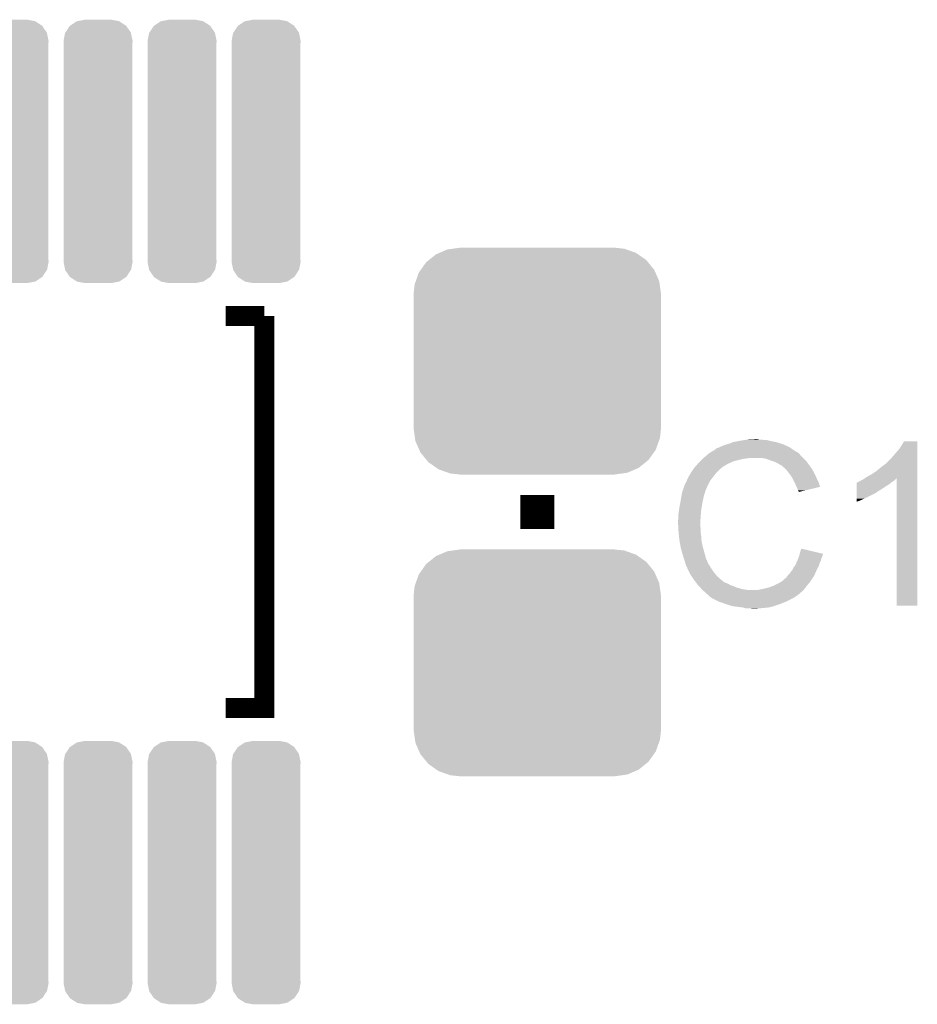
# Model space of a CAD drawing. Extents: x -1.3 to 24.2, y -3.9 to 39.2.
# Tile 32 of 34: x 11 to 16.3, y 24.7 to 30.5. Entities that reach past the tile are written whole.
import ezdxf

# ---------------------------------------------------------------- set-up
doc = ezdxf.new("R2010")
doc.units = 0
doc.layers.get('0').update_dxf_attribs({"linetype": 'CONTINUOUS'})
doc.layers.add('POWERMONITOR_CLICK_V100_GTO', color=14, linetype='CONTINUOUS')
doc.layers.add('POWERMONITOR_CLICK_V100_GTS', color=12, linetype='CONTINUOUS')

# ---------------------------------------------------------------- blocks, each defined once
blk = doc.blocks.new('CUSTOM_63')
for points in [[(-0.583128, 0.644948), (-0.536078, 0.665316), (0.587958, 0.644948), (0.530324, 0.665316)], [(-0.536078, 0.665316), (-0.503594, 0.669768), (0.530324, 0.665316), (0.517726, 0.669768)], [(-0.503594, 0.669768), (-0.46228, 0.67543), (0.517726, 0.669768), (0.46228, 0.67543)], [(-0.46228, 0.67543), (-0.46228, 0.67691), (0.46228, 0.67543), (0.46228, 0.67691)], [(-0.693772, 0.544528), (-0.66231, 0.588832), (0.696126, 0.544528), (0.659832, 0.588832)], [(-0.66231, 0.588832), (-0.645876, 0.602148), (0.659832, 0.588832), (0.648922, 0.602148)], [(-0.645876, 0.602148), (-0.604434, 0.635724), (0.648922, 0.602148), (0.601098, 0.635724)], [(-0.604434, 0.635724), (-0.583128, 0.644948), (0.601098, 0.635724), (0.587958, 0.644948)], [(-0.72405, 0.476332), (-0.705438, 0.5281), (0.726088, 0.476332), (0.703344, 0.5281)], [(-0.705438, 0.5281), (-0.693772, 0.544528), (0.703344, 0.5281), (0.696126, 0.544528)], [(-0.730638, 0.458004), (-0.72405, 0.476332), (0.728702, 0.458004), (0.726088, 0.476332)], [(-0.7366, 0.40259), (-0.730638, 0.458004), (0.7366, 0.40259), (0.728702, 0.458004)], [(-0.7366, 0.40132), (-0.7366, 0.40259), (0.7366, 0.40132), (0.7366, 0.40259)], [(-0.7366, -0.40132), (-0.7366, 0.40132), (0.7366, -0.40132), (0.7366, 0.40132)], [(-0.7366, -0.40259), (-0.7366, -0.40132), (0.7366, -0.40259), (0.7366, -0.40132)], [(-0.7287, -0.458004), (-0.7366, -0.40259), (0.730638, -0.458004), (0.7366, -0.40259)], [(-0.726088, -0.476332), (-0.7287, -0.458004), (0.724048, -0.476332), (0.730638, -0.458004)], [(-0.703342, -0.5281), (-0.726088, -0.476332), (0.705438, -0.5281), (0.724048, -0.476332)], [(-0.696126, -0.544528), (-0.703342, -0.5281), (0.69377, -0.544528), (0.705438, -0.5281)], [(-0.65983, -0.588832), (-0.696126, -0.544528), (0.66231, -0.588832), (0.69377, -0.544528)], [(-0.648922, -0.602148), (-0.65983, -0.588832), (0.645874, -0.602148), (0.66231, -0.588832)], [(-0.601096, -0.635724), (-0.648922, -0.602148), (0.604434, -0.635724), (0.645874, -0.602148)], [(-0.587958, -0.644948), (-0.601096, -0.635724), (0.583126, -0.644948), (0.604434, -0.635724)], [(-0.530322, -0.665316), (-0.587958, -0.644948), (0.536078, -0.665316), (0.583126, -0.644948)], [(-0.517726, -0.669768), (-0.530322, -0.665316), (0.503592, -0.669768), (0.536078, -0.665316)], [(-0.46228, -0.67543), (-0.517726, -0.669768), (0.46228, -0.67543), (0.503592, -0.669768)], [(-0.46228, -0.67691), (-0.46228, -0.67543), (0.46228, -0.67691), (0.46228, -0.67543)]]:
    blk.add_solid(points)
blk = doc.blocks.new('CUSTOM_64')
for points in [[(-0.166158, 0.749084), (-0.127102, 0.775294), (0.167098, 0.749084), (0.12613, 0.775294)], [(-0.127102, 0.775294), (-0.121758, 0.776324), (0.12613, 0.775294), (0.124518, 0.776324)], [(-0.121758, 0.776324), (-0.07747, 0.78486), (0.124518, 0.776324), (0.07747, 0.78486)], [(-0.20574, 0.65786), (-0.196738, 0.70482), (0.20574, 0.65786), (0.196204, 0.70482)], [(-0.196738, 0.70482), (-0.195056, 0.707394), (0.196204, 0.70482), (0.19568, 0.707394)], [(-0.195056, 0.707394), (-0.169074, 0.747126), (0.19568, 0.707394), (0.168442, 0.747126)], [(-0.169074, 0.747126), (-0.166158, 0.749084), (0.168442, 0.747126), (0.167098, 0.749084)], [(-0.20447, 0.639948), (-0.20574, 0.65786), (0.20447, 0.639948), (0.20574, 0.65786)], [(-0.20447, 0.639944), (-0.20447, 0.639948), (0.20447, 0.639944), (0.20447, 0.639948)], [(-0.20447, -0.639944), (-0.20447, 0.639944), (0.20447, -0.639944), (0.20447, 0.639944)], [(-0.20574, -0.65786), (-0.204472, -0.63995), (0.20574, -0.65786), (0.20447, -0.63995)], [(-0.204472, -0.63995), (-0.20447, -0.639944), (0.20447, -0.63995), (0.20447, -0.639944)], [(-0.196202, -0.70482), (-0.20574, -0.65786), (0.196738, -0.70482), (0.20574, -0.65786)], [(-0.19568, -0.707394), (-0.196202, -0.70482), (0.195054, -0.707394), (0.196738, -0.70482)], [(-0.16844, -0.747126), (-0.19568, -0.707394), (0.169074, -0.747126), (0.195054, -0.707394)], [(-0.167098, -0.749084), (-0.16844, -0.747126), (0.166156, -0.749084), (0.169074, -0.747126)], [(-0.126128, -0.775294), (-0.167098, -0.749084), (0.127102, -0.775294), (0.166156, -0.749084)], [(-0.124518, -0.776324), (-0.126128, -0.775294), (0.121756, -0.776324), (0.127102, -0.775294)], [(-0.07747, -0.78486), (-0.124518, -0.776324), (0.07747, -0.78486), (0.121756, -0.776324)]]:
    blk.add_solid(points)

msp = doc.modelspace()

# ---------------------------------------------------------------- linework, layer by layer
at = {"layer": 'POWERMONITOR_CLICK_V100_GTO'}
for points, const_width in [([(12.18946, 26.4414), (12.4206, 26.4414), (12.4206, 28.7782)], 0.11938), ([(12.18946, 28.7782), (12.4206, 28.7782)], 0.11938), ([(14.0462, 27.5082), (14.0462, 27.7114)], 0.2032)]:
    msp.add_lwpolyline(points, dxfattribs=dict(at, const_width=const_width))
for points in [[(15.107936, 27.985726), (15.118082, 27.9908), (15.563078, 27.985726), (15.555974, 27.9908)], [(15.118082, 27.9908), (15.125694, 27.993338), (15.555974, 27.9908), (15.552418, 27.993338)], [(15.125694, 27.993338), (15.1257, 27.99334), (15.552418, 27.993338), (15.552416, 27.99334)], [(15.1257, 27.99334), (15.13586, 27.99842), (15.552416, 27.99334), (15.542258, 27.99842)], [(15.13586, 27.99842), (15.148558, 28.0035), (15.542258, 27.99842), (15.5321, 28.0035)], [(15.148558, 28.0035), (15.161258, 28.00858), (15.5321, 28.0035), (15.52067, 28.00858)], [(15.161258, 28.00858), (15.1765, 28.01366), (15.52067, 28.00858), (15.50924, 28.01366)], [(15.1765, 28.01366), (15.194282, 28.01874), (15.50924, 28.01366), (15.492986, 28.01874)], [(15.194282, 28.01874), (15.212062, 28.02636), (15.492986, 28.01874), (15.468602, 28.02636)], [(15.212062, 28.02636), (15.2527, 28.03398), (15.468602, 28.02636), (15.430498, 28.03398)], [(15.2527, 28.03398), (15.28318, 28.03906), (15.430498, 28.03398), (15.412724, 28.03906)], [(15.28318, 28.03906), (15.29842, 28.0416), (15.394942, 28.03906), (15.379702, 28.0416)], [(15.29842, 28.0416), (15.344138, 28.04414), (15.367002, 28.0416), (15.356842, 28.04414)], [(16.20012, 27.98318), (16.21536, 28.006038), (16.309338, 27.98318), (16.309338, 28.006038)], [(16.21536, 28.006038), (16.230596, 28.031416), (16.309338, 28.006038), (16.30934, 28.031416)], [(16.230596, 28.031416), (16.230612, 28.03144), (16.30934, 28.031416), (16.230612, 28.03144)], [(15.03172, 27.9273), (15.03426, 27.92984), (15.27556, 27.9273), (15.300962, 27.92984)], [(15.03426, 27.92984), (15.0368, 27.93238), (15.300962, 27.92984), (15.313658, 27.93238)], [(15.0368, 27.93238), (15.054808, 27.947618), (15.62862, 27.93238), (15.613382, 27.947618)], [(15.054808, 27.947618), (15.063816, 27.95524), (15.613382, 27.947618), (15.6083, 27.95524)], [(15.063816, 27.95524), (15.069822, 27.960322), (15.6083, 27.95524), (15.603216, 27.960322)], [(15.069822, 27.960322), (15.074046, 27.962858), (15.603216, 27.960322), (15.600678, 27.962858)], [(15.074046, 27.962858), (15.078276, 27.965398), (15.600678, 27.962858), (15.595604, 27.965398)], [(15.078276, 27.965398), (15.082502, 27.967934), (15.595604, 27.965398), (15.593066, 27.967934)], [(15.082502, 27.967934), (15.082512, 27.96794), (15.593066, 27.967934), (15.590522, 27.96794)], [(15.082512, 27.96794), (15.103668, 27.98064), (15.590522, 27.96794), (15.5702, 27.98064)], [(15.103668, 27.98064), (15.10792, 27.983192), (15.5702, 27.98064), (15.566628, 27.983192)], [(15.10792, 27.983192), (15.107936, 27.985726), (15.566628, 27.983192), (15.563078, 27.985726)], [(15.407638, 27.9273), (15.377158, 27.93238), (15.6337, 27.9273), (15.62862, 27.93238)], [(16.14932, 27.92476), (16.16456, 27.94254), (16.309336, 27.92476), (16.309336, 27.94254)], [(16.16456, 27.94254), (16.20012, 27.98318), (16.309336, 27.94254), (16.309338, 27.98318)], [(14.978124, 27.868878), (14.98346, 27.8765), (15.1384, 27.868878), (15.148558, 27.8765)], [(14.98346, 27.8765), (14.983462, 27.876502), (15.148558, 27.8765), (15.14856, 27.876502)], [(14.983462, 27.876502), (14.985766, 27.879038), (15.14856, 27.876502), (15.151098, 27.879038)], [(14.985766, 27.879038), (15.001932, 27.89682), (15.151098, 27.879038), (15.181582, 27.89682)], [(15.001932, 27.89682), (15.00886, 27.90444), (15.181582, 27.89682), (15.19809, 27.90444)], [(15.00886, 27.90444), (15.01648, 27.91206), (15.19809, 27.90444), (15.214598, 27.91206)], [(15.01648, 27.91206), (15.03172, 27.9273), (15.214598, 27.91206), (15.27556, 27.9273)], [(15.43558, 27.91714), (15.407638, 27.9273), (15.64386, 27.91714), (15.6337, 27.9273)], [(15.443206, 27.914598), (15.43558, 27.91714), (15.646402, 27.914598), (15.64386, 27.91714)], [(15.458438, 27.90952), (15.443206, 27.914598), (15.650466, 27.90952), (15.646402, 27.914598)], [(15.47368, 27.9019), (15.458438, 27.90952), (15.65656, 27.9019), (15.650466, 27.90952)], [(15.47876, 27.89936), (15.47368, 27.9019), (15.658376, 27.89936), (15.65656, 27.9019)], [(15.491462, 27.89174), (15.47876, 27.89936), (15.663818, 27.89174), (15.658376, 27.89936)], [(15.501616, 27.886662), (15.491462, 27.89174), (15.667446, 27.886662), (15.663818, 27.89174)], [(15.50416, 27.88412), (15.501616, 27.886662), (15.669262, 27.88412), (15.667446, 27.886662)], [(15.524164, 27.86634), (15.50416, 27.88412), (15.681962, 27.86634), (15.669262, 27.88412)], [(16.0655, 27.85364), (16.09344, 27.8765), (16.309334, 27.85364), (16.309336, 27.8765)], [(16.09344, 27.8765), (16.12392, 27.89937), (16.309336, 27.8765), (16.309336, 27.89937)], [(16.12392, 27.89937), (16.123944, 27.9019), (16.309336, 27.89937), (16.309336, 27.9019)], [(16.123944, 27.9019), (16.126466, 27.901906), (16.309336, 27.9019), (16.309336, 27.901906)], [(16.126466, 27.901906), (16.14932, 27.92476), (16.309336, 27.901906), (16.309336, 27.92476)], [(14.94282, 27.810464), (14.942826, 27.813006), (15.086758, 27.810464), (15.088734, 27.813006)], [(14.942826, 27.813006), (14.94536, 27.815544), (15.088734, 27.813006), (15.090708, 27.815544)], [(14.94536, 27.815544), (14.947904, 27.82316), (15.090708, 27.815544), (15.096632, 27.82316)], [(14.947904, 27.82316), (14.952982, 27.828244), (15.096632, 27.82316), (15.100586, 27.828244)], [(14.952982, 27.828244), (14.95806, 27.838398), (15.100586, 27.828244), (15.108484, 27.838398)], [(14.95806, 27.838398), (14.959582, 27.840938), (15.108484, 27.838398), (15.11046, 27.840938)], [(14.959582, 27.840938), (14.965678, 27.8511), (15.11046, 27.840938), (15.120622, 27.8511)], [(14.965678, 27.8511), (14.978124, 27.868878), (15.120622, 27.8511), (15.1384, 27.868878)], [(15.52702, 27.8638), (15.524164, 27.86634), (15.683414, 27.8638), (15.681962, 27.86634)], [(15.539212, 27.84856), (15.52702, 27.8638), (15.69212, 27.84856), (15.683414, 27.8638)], [(15.54734, 27.8384), (15.539212, 27.84856), (15.6972, 27.8384), (15.69212, 27.84856)], [(15.554452, 27.82824), (15.54734, 27.8384), (15.70228, 27.82824), (15.6972, 27.8384)], [(15.565118, 27.812998), (15.554452, 27.82824), (15.709056, 27.812998), (15.70228, 27.82824)], [(15.568928, 27.80538), (15.565118, 27.812998), (15.71244, 27.80538), (15.709056, 27.812998)], [(15.984222, 27.802842), (15.999402, 27.812962), (16.17726, 27.802842), (16.187378, 27.812962)], [(15.999402, 27.812962), (16.007078, 27.818078), (16.309334, 27.812962), (16.309334, 27.818078)], [(16.007078, 27.818078), (16.03502, 27.83332), (16.309334, 27.818078), (16.309334, 27.83332)], [(16.03502, 27.83332), (16.0655, 27.85364), (16.309334, 27.83332), (16.309334, 27.85364)], [(16.18742, 27.051024), (16.187378, 27.812962), (16.309316, 27.051024), (16.309334, 27.812962)], [(14.911492, 27.734256), (14.921652, 27.76474), (15.04696, 27.734256), (15.05966, 27.76474)], [(14.921652, 27.76474), (14.9225, 27.76728), (15.05966, 27.76474), (15.06093, 27.76728)], [(14.9225, 27.76728), (14.935646, 27.795218), (15.06093, 27.76728), (15.0749, 27.795218)], [(14.935646, 27.795218), (14.94282, 27.810464), (15.0749, 27.795218), (15.086758, 27.810464)], [(15.57782, 27.7876), (15.568928, 27.80538), (15.721332, 27.7876), (15.71244, 27.80538)], [(15.57895, 27.785058), (15.57782, 27.7876), (15.722602, 27.785058), (15.721332, 27.7876)], [(15.58798, 27.76474), (15.57895, 27.785058), (15.728676, 27.76474), (15.722602, 27.785058)], [(15.590524, 27.759654), (15.58798, 27.76474), (15.730194, 27.759654), (15.728676, 27.76474)], [(15.59306, 27.75458), (15.590524, 27.759654), (15.70903, 27.75458), (15.730194, 27.759654)], [(15.59814, 27.739344), (15.59306, 27.75458), (15.645486, 27.739344), (15.70903, 27.75458)], [(15.948674, 27.74696), (15.948678, 27.7622), (16.098522, 27.74696), (16.12138, 27.7622)], [(15.948678, 27.7622), (15.94868, 27.7749), (16.12138, 27.7622), (16.141698, 27.7749)], [(15.94868, 27.7749), (15.948684, 27.78506), (16.141698, 27.7749), (16.15389, 27.78506)], [(15.948684, 27.78506), (15.951206, 27.785066), (16.15389, 27.78506), (16.153898, 27.785066)], [(15.951206, 27.785066), (15.95374, 27.7876), (16.153898, 27.785066), (16.15694, 27.7876)], [(15.95374, 27.7876), (15.953744, 27.787602), (16.15694, 27.7876), (16.156942, 27.787602)], [(15.953744, 27.787602), (15.958822, 27.79014), (16.156942, 27.787602), (16.16075, 27.79014)], [(15.958822, 27.79014), (15.966444, 27.792682), (16.16075, 27.79014), (16.164562, 27.792682)], [(15.966444, 27.792682), (15.974062, 27.79776), (16.164562, 27.792682), (16.17218, 27.79776)], [(15.974062, 27.79776), (15.984222, 27.802842), (16.17218, 27.79776), (16.17726, 27.802842)], [(14.89964, 27.67584), (14.90345, 27.6987), (15.03172, 27.67584), (15.0368, 27.6987)], [(14.90345, 27.6987), (14.906836, 27.719018), (15.0368, 27.6987), (15.041878, 27.719018)], [(14.906836, 27.719018), (14.907262, 27.721562), (15.041878, 27.719018), (15.04315, 27.721562)], [(14.907262, 27.721562), (14.908106, 27.724096), (15.04315, 27.721562), (15.044418, 27.724096)], [(14.908106, 27.724096), (14.909798, 27.729176), (15.044418, 27.724096), (15.04442, 27.729176)], [(14.909798, 27.729176), (14.910644, 27.731714), (15.04442, 27.729176), (15.046954, 27.731714)], [(14.910644, 27.731714), (14.911492, 27.734256), (15.046954, 27.731714), (15.04696, 27.734256)], [(15.603214, 27.734266), (15.59814, 27.739344), (15.624306, 27.734266), (15.645486, 27.739344)], [(15.60322, 27.72921), (15.603214, 27.734266), (15.60322, 27.72921), (15.624306, 27.734266)], [(15.948662, 27.68854), (15.94867, 27.7241), (15.99184, 27.68854), (16.062958, 27.7241)], [(15.94867, 27.7241), (15.948672, 27.72918), (16.062958, 27.7241), (16.07058, 27.72918)], [(15.948672, 27.731718), (15.948674, 27.74696), (16.073118, 27.731718), (16.098522, 27.74696)], [(15.948672, 27.72918), (15.948672, 27.731718), (16.07058, 27.72918), (16.073118, 27.731718)], [(14.89202, 27.6352), (14.8944, 27.6479), (15.024522, 27.6352), (15.02664, 27.6479)], [(14.8944, 27.6479), (14.89964, 27.67584), (15.02664, 27.6479), (15.03172, 27.67584)], [(15.94866, 27.67838), (15.948662, 27.68854), (15.96898, 27.67838), (15.99184, 27.68854)], [(15.94866, 27.670792), (15.94866, 27.67838), (15.94866, 27.670792), (15.96898, 27.67838)], [(14.88694, 27.59964), (14.88948, 27.617422), (15.020288, 27.59964), (15.02156, 27.617422)], [(14.88694, 27.571702), (14.88694, 27.59964), (15.018294, 27.571702), (15.020288, 27.59964)], [(14.88948, 27.617422), (14.89202, 27.6352), (15.02156, 27.617422), (15.024522, 27.6352)], [(14.8844, 27.561542), (14.88694, 27.571702), (15.017568, 27.561542), (15.018294, 27.571702)], [(14.8844, 27.546302), (14.8844, 27.561542), (15.01648, 27.546302), (15.017568, 27.561542)], [(14.8844, 27.5463), (14.8844, 27.546302), (15.016482, 27.5463), (15.01648, 27.546302)], [(14.885544, 27.523438), (14.8844, 27.5463), (15.016482, 27.523438), (15.016482, 27.5463)], [(14.885926, 27.515816), (14.885544, 27.523438), (15.01902, 27.515816), (15.016482, 27.523438)], [(14.88694, 27.4955), (14.885926, 27.515816), (15.01902, 27.4955), (15.01902, 27.515816)], [(14.887704, 27.487878), (14.88694, 27.4955), (15.01902, 27.487878), (15.01902, 27.4955)], [(14.889226, 27.472642), (14.887704, 27.487878), (15.02156, 27.472642), (15.01902, 27.487878)], [(14.89202, 27.444698), (14.889226, 27.472642), (15.02371, 27.444698), (15.02156, 27.472642)], [(14.892918, 27.439618), (14.89202, 27.444698), (15.0241, 27.439618), (15.02371, 27.444698)], [(14.89964, 27.40152), (14.892918, 27.439618), (15.03172, 27.40152), (15.0241, 27.439618)], [(14.90472, 27.3812), (14.89964, 27.40152), (15.037526, 27.3812), (15.03172, 27.40152)], [(14.909076, 27.36596), (14.90472, 27.3812), (15.04188, 27.36596), (15.037526, 27.3812)], [(14.91488, 27.34564), (14.909076, 27.36596), (15.047302, 27.34564), (15.04188, 27.36596)], [(14.920808, 27.32786), (14.91488, 27.34564), (15.052044, 27.32786), (15.047302, 27.34564)], [(15.600044, 27.332938), (15.603852, 27.343098), (15.73784, 27.332938), (15.74292, 27.343098)], [(15.603852, 27.343098), (15.60576, 27.348182), (15.74292, 27.343098), (15.744188, 27.348182)], [(15.60576, 27.348182), (15.607028, 27.353258), (15.744188, 27.348182), (15.745458, 27.353258)], [(15.607028, 27.353258), (15.608298, 27.358336), (15.745458, 27.353258), (15.747998, 27.358336)], [(15.608298, 27.358336), (15.60893, 27.36086), (15.747998, 27.358336), (15.748, 27.36086)], [(15.60893, 27.36086), (15.61084, 27.368498), (15.748, 27.36086), (15.715562, 27.368498)], [(15.61084, 27.368498), (15.618482, 27.391356), (15.715562, 27.368498), (15.618482, 27.391356)], [(14.921656, 27.325316), (14.920808, 27.32786), (15.054582, 27.325316), (15.052044, 27.32786)], [(14.923348, 27.320238), (14.921656, 27.325316), (15.05712, 27.320238), (15.054582, 27.325316)], [(14.92504, 27.315158), (14.923348, 27.320238), (15.058814, 27.315158), (15.05712, 27.320238)], [(14.925676, 27.31262), (14.92504, 27.315158), (15.05966, 27.31262), (15.058814, 27.315158)], [(14.927582, 27.305), (14.925676, 27.31262), (15.063472, 27.305), (15.05966, 27.31262)], [(14.930122, 27.297382), (14.927582, 27.305), (15.06728, 27.297382), (15.063472, 27.305)], [(14.93266, 27.289762), (14.930122, 27.297382), (15.072044, 27.289762), (15.06728, 27.297382)], [(14.9352, 27.28468), (14.93266, 27.289762), (15.075218, 27.28468), (15.072044, 27.289762)], [(14.938786, 27.27706), (14.9352, 27.28468), (15.07998, 27.27706), (15.075218, 27.28468)], [(15.57274, 27.279598), (15.578834, 27.287218), (15.718244, 27.279598), (15.7226, 27.287218)], [(15.578834, 27.287218), (15.5829, 27.292302), (15.7226, 27.287218), (15.72405, 27.292302)], [(15.5829, 27.292302), (15.58834, 27.304998), (15.72405, 27.292302), (15.727678, 27.304998)], [(15.58834, 27.304998), (15.594872, 27.320238), (15.727678, 27.304998), (15.735298, 27.320238)], [(15.594872, 27.320238), (15.59814, 27.32786), (15.735298, 27.320238), (15.736822, 27.32786)], [(15.59814, 27.32786), (15.600044, 27.332938), (15.736822, 27.32786), (15.73784, 27.332938)], [(14.949544, 27.2542), (14.938786, 27.27706), (15.09522, 27.2542), (15.07998, 27.27706)], [(14.95552, 27.241498), (14.949544, 27.2542), (15.105382, 27.241498), (15.09522, 27.2542)], [(14.963986, 27.2288), (14.95552, 27.241498), (15.11554, 27.2288), (15.105382, 27.241498)], [(14.977532, 27.208482), (14.963986, 27.2288), (15.138398, 27.208482), (15.11554, 27.2288)], [(15.5321, 27.22372), (15.535908, 27.228798), (15.691272, 27.22372), (15.694658, 27.228798)], [(15.535908, 27.228798), (15.539722, 27.23388), (15.694658, 27.228798), (15.69688, 27.23388)], [(15.539722, 27.23388), (15.54734, 27.241502), (15.69688, 27.23388), (15.700216, 27.241502)], [(15.54734, 27.241502), (15.55496, 27.25166), (15.700216, 27.241502), (15.70466, 27.25166)], [(15.55496, 27.25166), (15.565122, 27.264362), (15.70466, 27.25166), (15.710218, 27.264362)], [(15.565122, 27.264362), (15.56766, 27.26944), (15.710218, 27.264362), (15.71244, 27.26944)], [(15.56766, 27.26944), (15.57274, 27.279598), (15.71244, 27.26944), (15.718244, 27.279598)], [(14.98092, 27.2034), (14.977532, 27.208482), (15.144752, 27.2034), (15.138398, 27.208482)], [(14.992644, 27.18816), (14.98092, 27.2034), (15.163804, 27.18816), (15.144752, 27.2034)], [(14.992646, 27.188158), (14.992644, 27.18816), (15.168884, 27.188158), (15.163804, 27.18816)], [(14.996552, 27.18308), (14.992646, 27.188158), (15.179042, 27.18308), (15.168884, 27.188158)], [(14.998508, 27.180538), (14.996552, 27.18308), (15.186664, 27.180538), (15.179042, 27.18308)], [(15.002414, 27.17546), (14.998508, 27.180538), (15.194278, 27.17546), (15.186664, 27.180538)], [(15.00632, 27.170382), (15.002414, 27.17546), (15.207822, 27.170382), (15.194278, 27.17546)], [(15.008862, 27.16784), (15.00632, 27.170382), (15.2146, 27.16784), (15.207822, 27.170382)], [(15.01902, 27.15768), (15.008862, 27.16784), (15.239996, 27.15768), (15.2146, 27.16784)], [(15.42542, 27.160222), (15.45336, 27.17038), (15.643858, 27.160222), (15.651478, 27.17038)], [(15.45336, 27.17038), (15.453362, 27.170382), (15.651478, 27.17038), (15.65148, 27.170382)], [(15.453362, 27.170382), (15.483838, 27.18562), (15.65148, 27.170382), (15.664814, 27.18562)], [(15.483838, 27.18562), (15.492722, 27.190698), (15.664814, 27.18562), (15.66926, 27.190698)], [(15.492722, 27.190698), (15.501616, 27.19578), (15.66926, 27.190698), (15.672646, 27.19578)], [(15.501616, 27.19578), (15.51432, 27.20594), (15.672646, 27.19578), (15.67942, 27.20594)], [(15.51432, 27.20594), (15.521944, 27.213562), (15.67942, 27.20594), (15.6845, 27.213562)], [(15.521944, 27.213562), (15.527018, 27.216104), (15.6845, 27.213562), (15.686194, 27.216104)], [(15.527018, 27.216104), (15.5321, 27.22372), (15.686194, 27.216104), (15.691272, 27.22372)], [(15.019022, 27.157678), (15.01902, 27.15768), (15.24, 27.157678), (15.239996, 27.15768)], [(15.025116, 27.15006), (15.019022, 27.157678), (15.26794, 27.15006), (15.24, 27.157678)], [(15.029178, 27.144982), (15.025116, 27.15006), (15.29841, 27.144982), (15.26794, 27.15006)], [(15.029182, 27.14498), (15.029178, 27.144982), (15.298422, 27.14498), (15.29841, 27.144982)], [(15.041878, 27.134822), (15.029182, 27.14498), (15.621, 27.134822), (15.631158, 27.14498)], [(15.041882, 27.13482), (15.041878, 27.134822), (15.621, 27.13482), (15.621, 27.134822)], [(15.05204, 27.124662), (15.041882, 27.13482), (15.609388, 27.124662), (15.621, 27.13482)], [(15.062198, 27.11704), (15.05204, 27.124662), (15.600676, 27.11704), (15.609388, 27.124662)], [(15.062216, 27.117024), (15.062198, 27.11704), (15.598134, 27.117024), (15.600676, 27.11704)], [(15.067278, 27.111962), (15.062216, 27.117024), (15.595592, 27.111962), (15.598134, 27.117024)], [(15.069824, 27.109416), (15.067278, 27.111962), (15.58798, 27.109416), (15.595592, 27.111962)], [(15.074898, 27.104342), (15.069824, 27.109416), (15.582902, 27.104342), (15.58798, 27.109416)], [(15.359382, 27.14498), (15.36954, 27.14752), (15.631158, 27.14498), (15.633698, 27.14752)], [(15.36954, 27.14752), (15.38224, 27.15006), (15.633698, 27.14752), (15.636238, 27.15006)], [(15.38224, 27.15006), (15.39494, 27.1526), (15.636238, 27.15006), (15.638142, 27.1526)], [(15.39494, 27.1526), (15.42542, 27.160222), (15.638142, 27.1526), (15.643858, 27.160222)], [(15.074904, 27.104338), (15.074898, 27.104342), (15.582898, 27.104338), (15.582902, 27.104342)], [(15.082514, 27.099264), (15.074904, 27.104338), (15.57444, 27.099264), (15.582898, 27.104338)], [(15.085036, 27.09926), (15.082514, 27.099264), (15.574432, 27.09926), (15.57444, 27.099264)], [(15.08506, 27.096736), (15.085036, 27.09926), (15.570226, 27.096736), (15.574432, 27.09926)], [(15.085092, 27.09672), (15.08506, 27.096736), (15.5702, 27.09672), (15.570226, 27.096736)], [(15.1257, 27.0764), (15.085092, 27.09672), (15.52956, 27.0764), (15.5702, 27.09672)], [(15.14729, 27.06878), (15.1257, 27.0764), (15.50924, 27.06878), (15.52956, 27.0764)], [(15.16888, 27.06116), (15.14729, 27.06878), (15.49146, 27.06116), (15.50924, 27.06878)], [(15.209518, 27.04846), (15.16888, 27.06116), (15.453358, 27.04846), (15.49146, 27.06116)], [(16.309316, 27.051), (16.18742, 27.051024), (16.309316, 27.051), (16.309316, 27.051024)], [(15.229838, 27.04592), (15.209518, 27.04846), (15.445738, 27.04592), (15.453358, 27.04846)], [(15.270478, 27.04084), (15.229838, 27.04592), (15.422878, 27.04084), (15.445738, 27.04592)], [(15.279368, 27.0383), (15.270478, 27.04084), (15.39748, 27.0383), (15.422878, 27.04084)], [(15.288256, 27.03576), (15.279368, 27.0383), (15.36954, 27.03576), (15.39748, 27.0383)], [(15.326358, 27.03322), (15.316198, 27.03576), (15.341602, 27.03322), (15.36954, 27.03576)]]:
    msp.add_solid(points, dxfattribs=at)

# ---------------------------------------------------------------- block references
at = {"layer": 'POWERMONITOR_CLICK_V100_GTS'}
for name, p in [('CUSTOM_64', (10.92962, 29.75864)), ('CUSTOM_64', (11.43, 29.75864)), ('CUSTOM_64', (11.93038, 29.75864)), ('CUSTOM_64', (12.43076, 29.75864)), ('CUSTOM_63', (14.0462, 28.50896)), ('CUSTOM_63', (14.0462, 26.71064)), ('CUSTOM_64', (10.92962, 25.46096)), ('CUSTOM_64', (11.43, 25.46096)), ('CUSTOM_64', (11.93038, 25.46096)), ('CUSTOM_64', (12.43076, 25.46096))]:
    msp.add_blockref(name, p, dxfattribs=at)

doc.saveas('drawing.dxf')
